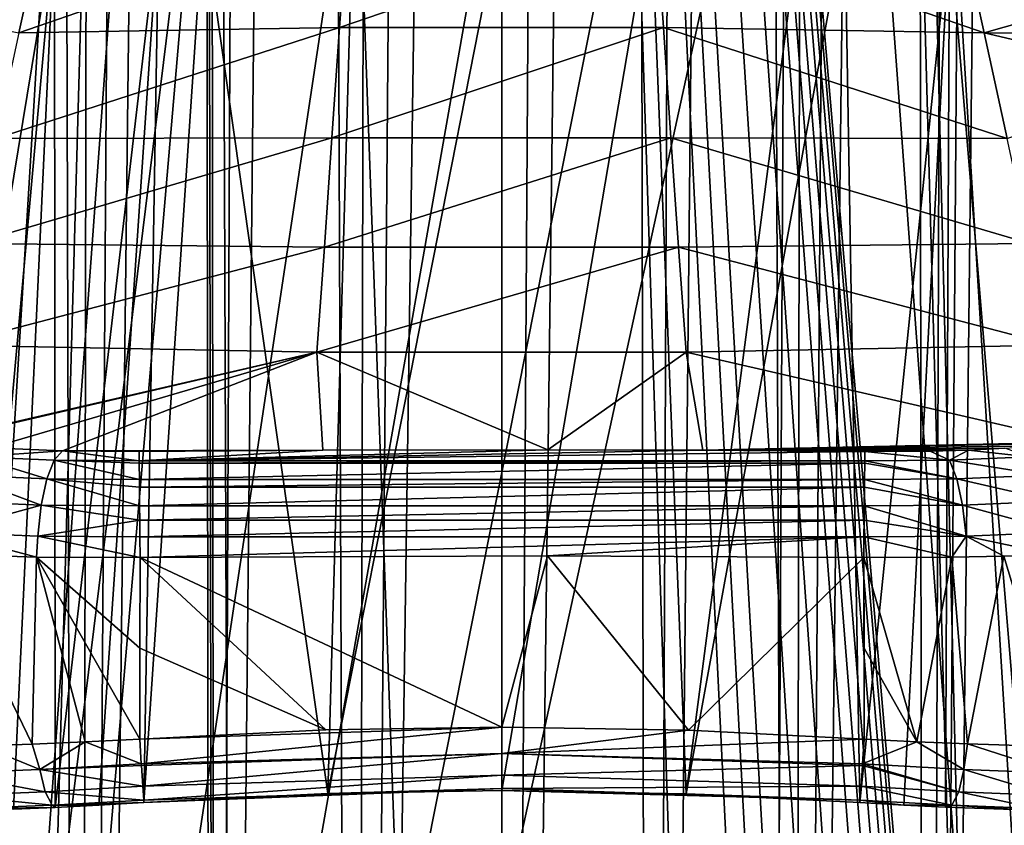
# Model space of a CAD drawing. Header units: metres. Extents: x -90 to 90, y -173 to 74.
# Tile 121 of 256: x -7 to 8, y -90 to -78. Entities that reach past the tile are written whole.
import ezdxf

# ---------------------------------------------------------------- set-up
doc = ezdxf.new("R2010")
doc.units = ezdxf.units.M
doc.layers.add('solid_509418', color=7, linetype='CONTINUOUS')
doc.layers.add('solid_509418_01', color=7, linetype='CONTINUOUS')

msp = doc.modelspace()

# ---------------------------------------------------------------- linework, layer by layer
at = {"layer": 'solid_509418'}
for points in [[(-2.238867, -140.357422, -59.118664), (-0.970383, 14.456515, -59.144115), (0, 14.5, -59.150002)], [(-2.238867, -140.357422, -59.118664), (-1.915293, 14.333368, -59.127071), (-0.970383, 14.456515, -59.144115)], [(-2.238867, -140.357422, -59.118664), (-2.835541, 14.129977, -59.099731), (-1.915293, 14.333368, -59.127071)], [(-4.40722, -140.967468, -59.028511), (-3.725936, 13.849779, -59.063187), (-2.835541, 14.129977, -59.099731)], [(-2.238867, -140.357422, -59.118664), (-4.40722, -140.967468, -59.028511), (-2.835541, 14.129977, -59.099731)], [(-4.40722, -140.967468, -59.028511), (-4.585082, 13.493517, -59.018497), (-3.725936, 13.849779, -59.063187)], [(-6.424402, -141.961182, -58.891628), (-5.397378, 13.067078, -58.96772), (-4.585082, 13.493517, -59.018497)], [(-4.40722, -140.967468, -59.028511), (-6.424402, -141.961182, -58.891628), (-4.585082, 13.493517, -59.018497)], [(-6.424402, -141.961182, -58.891628), (-6.159887, 12.572576, -58.912495), (-5.397378, 13.067078, -58.96772)], [(-6.424402, -141.961182, -58.891628), (-6.862387, 12.015907, -58.855129), (-6.159887, 12.572576, -58.912495)], [(-8.225533, -143.306961, -58.726006), (-7.499454, 11.402782, -58.797714), (-6.862387, 12.015907, -58.855129)], [(-6.424402, -141.961182, -58.891628), (-8.225533, -143.306961, -58.726006), (-6.862387, 12.015907, -58.855129)], [(-4.564163, -12.653282, -56.114788), (-8.595015, -73.846344, -55.769421), (-8.006117, -135.113159, -55.833195)], [(-4.564163, -12.653282, -56.114788), (-8.006117, -135.113159, -55.833195), (-4.333533, -135.123291, -56.128117)], [(-4.47369, -12.652706, -56.120098), (-4.564163, -12.653282, -56.114788), (-4.333533, -135.123291, -56.128117)], [(0, -12.577244, -56.25), (-4.47369, -12.652706, -56.120098), (0, -135.202576, -56.25)], [(-4.47369, -12.652706, -56.120098), (-4.007909, -135.12677, -56.145756), (0, -135.202576, -56.25)], [(-4.47369, -12.652706, -56.120098), (-4.333533, -135.123291, -56.128117), (-4.007909, -135.12677, -56.145756)], [(13.523117, -16.790075, -39.150002), (9.89099, -18.58441, -39.150002), (-15.525159, -163.074173, -39.150002)], [(-6.028381, -19.804836, -39.150002), (-9.89099, -18.58441, -39.150002), (-15.525159, -163.074173, -39.150002)], [(9.89099, -18.58441, -39.150002), (6.028381, -19.804836, -39.150002), (-15.525159, -163.074173, -39.150002)], [(-2.025468, -20.421919, -39.150002), (-6.028381, -19.804836, -39.150002), (-15.525159, -163.074173, -39.150002)], [(6.028381, -19.804836, -39.150002), (2.025468, -20.421919, -39.150002), (-15.525159, -163.074173, -39.150002)], [(-8.7082, -19.765713, -41.779816), (-7.009268, -20.298904, -41.735447), (-12.179281, -162.857254, -41.903378)], [(-7.009268, -20.298904, -41.735447), (-5.290215, -20.717361, -41.690529), (-12.179281, -162.857254, -41.903378)], [(2.025468, -20.421919, -39.150002), (-2.025468, -20.421919, -39.150002), (-15.525159, -163.074173, -39.150002)], [(-5.290215, -20.717361, -41.690529), (-3.569618, -21.021667, -41.645542), (-12.179281, -162.857254, -41.903378)], [(-3.569618, -21.021667, -41.645542), (-1.8172, -21.213736, -41.599697), (-12.179281, -162.857254, -41.903378)], [(-1.8172, -21.213736, -41.599697), (0.000091, -21.295607, -41.552128), (-12.179281, -162.857254, -41.903378)], [(0.000091, -21.295607, -41.552128), (0, -168.099869, -41.585648), (-12.179281, -162.857254, -41.903378)], [(-7.337574, -78.237572, 56.776543), (-2.465286, -78.155319, 57.785904), (-2.348109, -76.511292, 47.172165)], [(-6.987988, -76.654427, 46.244251), (-7.337574, -78.237572, 56.776543), (-2.348109, -76.511292, 47.172165)], [(-6.785295, -89.995995, 100.293022), (-6.79527, -76.655571, -1.043832), (-5.208704, -76.54142, -1.028804)], [(-6.122895, -89.962219, 100.432571), (-6.785295, -89.995995, 100.293022), (-5.208704, -76.54142, -1.028804)], [(-5.436296, -89.920311, 100.481789), (-6.122895, -89.962219, 100.432571), (-5.208704, -76.54142, -1.028804)], [(-5.436296, -89.920311, 100.481789), (-5.208704, -76.54142, -1.028804), (-4.531872, -76.501923, -1.023604)], [(-2.643668, -89.783112, 100.484001), (-5.436296, -89.920311, 100.481789), (-4.531872, -76.501923, -1.023604)], [(-2.643668, -89.783112, 100.484001), (-4.531872, -76.501923, -1.023604), (-2.264743, -76.409653, -1.011457)], [(-10.242491, -77.642265, 50.716515), (-7.337574, -78.237572, 56.776543), (-6.987988, -76.654427, 46.244251)], [(-9.002939, -90.035065, 98.965782), (-9.054219, -76.870483, -1.072126), (-6.79527, -76.655571, -1.043832)], [(-8.003295, -90.036125, 99.762764), (-9.002939, -90.035065, 98.965782), (-6.79527, -76.655571, -1.043832)], [(-7.418333, -90.021019, 100.066338), (-8.003295, -90.036125, 99.762764), (-6.79527, -76.655571, -1.043832)], [(-6.785295, -89.995995, 100.293022), (-7.418333, -90.021019, 100.066338), (-6.79527, -76.655571, -1.043832)], [(-7.684758, -79.842796, 67.305801), (-2.581253, -79.831192, 68.395172), (-2.465286, -78.155319, 57.785904)], [(-7.337574, -78.237572, 56.776543), (-7.684758, -79.842796, 67.305801), (-2.465286, -78.155319, 57.785904)], [(-8.031029, -81.434982, 77.836891), (-2.69679, -81.489517, 79.006905), (-2.581253, -79.831192, 68.395172)], [(-7.684758, -79.842796, 67.305801), (-8.031029, -81.434982, 77.836891), (-2.581253, -79.831192, 68.395172)], [(-8.031029, -81.434982, 77.836891), (-8.377893, -82.980194, 88.374496), (-2.69679, -81.489517, 79.006905)], [(-8.377893, -82.980194, 88.374496), (-2.812682, -83.083015, 89.627747), (-2.69679, -81.489517, 79.006905)], [(-8.377893, -82.980194, 88.374496), (-8.731828, -84.451088, 98.926666), (-2.812682, -83.083015, 89.627747)], [(-8.731828, -84.451088, 98.926666), (-8.69489, -84.45549, 98.963524), (-2.812682, -83.083015, 89.627747)], [(-8.69489, -84.45549, 98.963524), (-7.762287, -84.537048, 99.668839), (-2.812682, -83.083015, 89.627747)], [(-7.762287, -84.537048, 99.668839), (-6.6746, -84.583061, 100.11219), (-2.812682, -83.083015, 89.627747)], [(-6.6746, -84.583061, 100.11219), (-2.719924, -84.571526, 100.262093), (-2.812682, -83.083015, 89.627747)], [(-7.999958, -84.674973, 100.086021), (-6.6746, -84.583061, 100.11219), (-7.762287, -84.537048, 99.668839)], [(-7.999958, -84.674973, 100.086021), (-6.797449, -84.725304, 100.575264), (-6.6746, -84.583061, 100.11219)], [(-6.797449, -84.725304, 100.575264), (-5.50829, -84.734055, 100.741211), (-6.6746, -84.583061, 100.11219)], [(-6.6746, -84.583061, 100.11219), (-5.50979, -84.591057, 100.262146), (-2.719924, -84.571526, 100.262093)], [(-5.50829, -84.734055, 100.741211), (-5.50979, -84.591057, 100.262146), (-6.6746, -84.583061, 100.11219)], [(-5.50829, -84.734055, 100.741211), (-2.719924, -84.571526, 100.262093), (-5.50979, -84.591057, 100.262146)], [(-5.50829, -84.734055, 100.741211), (0.694214, -84.565643, 100.262123), (-2.719924, -84.571526, 100.262093)], [(-8.218523, -84.95417, 100.43856), (-6.909034, -85.008797, 100.972046), (-7.999958, -84.674973, 100.086021)], [(-6.909034, -85.008797, 100.972046), (-6.797449, -84.725304, 100.575264), (-7.999958, -84.674973, 100.086021)], [(-6.909034, -85.008797, 100.972046), (-5.505523, -85.018349, 101.153061), (-6.797449, -84.725304, 100.575264)], [(-6.797449, -84.725304, 100.575264), (-5.505523, -85.018349, 101.153061), (-5.50793, -84.770271, 100.812164)], [(-6.797449, -84.725304, 100.575264), (-5.50793, -84.770271, 100.812164), (-5.50829, -84.734055, 100.741211)], [(-8.38979, -85.347618, 100.695198), (-6.995719, -85.405762, 101.263855), (-8.218523, -84.95417, 100.43856)], [(-6.995719, -85.405762, 101.263855), (-6.909034, -85.008797, 100.972046), (-8.218523, -84.95417, 100.43856)], [(-6.995719, -85.405762, 101.263855), (-5.501768, -85.416023, 101.456841), (-6.909034, -85.008797, 100.972046)], [(-6.909034, -85.008797, 100.972046), (-5.501768, -85.416023, 101.456841), (-5.504427, -85.133446, 101.262413)], [(-6.909034, -85.008797, 100.972046), (-5.504427, -85.133446, 101.262413), (-5.505523, -85.018349, 101.153061)], [(-8.496746, -85.816811, 100.830933), (-6.995719, -85.405762, 101.263855), (-8.38979, -85.347618, 100.695198)], [(-8.496746, -85.816811, 100.830933), (-7.048687, -85.877327, 101.422203), (-6.995719, -85.405762, 101.263855)], [(-7.048687, -85.877327, 101.422203), (-5.499748, -85.633057, 101.55397), (-6.995719, -85.405762, 101.263855)], [(-6.995719, -85.405762, 101.263855), (-5.499748, -85.633057, 101.55397), (-5.501768, -85.416023, 101.456841)], [(-7.048687, -85.877327, 101.422203), (-5.497394, -85.88813, 101.62281), (-5.499748, -85.633057, 101.55397)], [(-8.496746, -85.816811, 100.830933), (-8.535696, -86.148102, 100.84211), (-7.065814, -86.195015, 101.444855)], [(-8.496746, -85.816811, 100.830933), (-7.065814, -86.195015, 101.444855), (-7.048687, -85.877327, 101.422203)], [(-7.048687, -85.877327, 101.422203), (-7.065814, -86.195015, 101.444855), (-5.49407, -86.203697, 101.648659)], [(-7.048687, -85.877327, 101.422203), (-5.49407, -86.203697, 101.648659), (-5.497394, -85.88813, 101.62281)], [(-7.133656, -89.035027, 101.375053), (-7.065814, -86.195015, 101.444855), (-8.535696, -86.148102, 100.84211)], [(-7.898816, -89.060699, 101.103981), (-7.133656, -89.035027, 101.375053), (-8.535696, -86.148102, 100.84211)], [(-7.133656, -89.035027, 101.375053), (-6.329239, -89.000862, 101.54287), (-7.065814, -86.195015, 101.444855)], [(-5.499135, -87.580925, 101.624619), (-5.49407, -86.203697, 101.648659), (-7.065814, -86.195015, 101.444855)], [(-5.501319, -88.958168, 101.600578), (-5.499135, -87.580925, 101.624619), (-7.065814, -86.195015, 101.444855)], [(-6.329239, -89.000862, 101.54287), (-5.501319, -88.958168, 101.600578), (-7.065814, -86.195015, 101.444855)], [(-2.675263, -88.819359, 101.603004), (-5.49407, -86.203697, 101.648659), (-5.499135, -87.580925, 101.624619)], [(0, -88.776382, 101.603752), (0.692341, -86.179329, 101.649086), (-5.49407, -86.203697, 101.648659)], [(-2.675263, -88.819359, 101.603004), (0, -88.776382, 101.603752), (-5.49407, -86.203697, 101.648659)], [(-2.675263, -88.819359, 101.603004), (-5.499135, -87.580925, 101.624619), (-5.501319, -88.958168, 101.600578)], [(-5.476317, -89.333885, 101.519043), (0, -88.776382, 101.603752), (-5.501319, -88.958168, 101.600578)], [(-5.476317, -89.333885, 101.519043), (-5.501319, -88.958168, 101.600578), (-6.329239, -89.000862, 101.54287)], [(-8.452385, -89.478516, 100.722809), (-7.015211, -89.423035, 101.315918), (-7.898816, -89.060699, 101.103981)], [(-7.015211, -89.423035, 101.315918), (-7.133656, -89.035027, 101.375053), (-7.898816, -89.060699, 101.103981)], [(-7.015211, -89.423035, 101.315918), (-6.329239, -89.000862, 101.54287), (-7.133656, -89.035027, 101.375053)], [(-7.015211, -89.423035, 101.315918), (-5.476317, -89.333885, 101.519043), (-6.329239, -89.000862, 101.54287)], [(-7.015211, -89.423035, 101.315918), (-5.474555, -89.360306, 101.507103), (-5.476317, -89.333885, 101.519043)], [(-7.015211, -89.423035, 101.315918), (-5.453345, -89.67672, 101.271309), (-5.474555, -89.360306, 101.507103)], [(-6.93518, -89.762161, 101.075035), (-7.015211, -89.423035, 101.315918), (-8.452385, -89.478516, 100.722809)], [(-8.318809, -89.814415, 100.501976), (-6.93518, -89.762161, 101.075035), (-8.452385, -89.478516, 100.722809)], [(-6.93518, -89.762161, 101.075035), (-5.453345, -89.67672, 101.271309), (-7.015211, -89.423035, 101.315918)], [(-6.93518, -89.762161, 101.075035), (-5.439141, -89.884842, 100.902634), (-5.453345, -89.67672, 101.271309)], [(0, -89.707718, 100.897148), (-5.436296, -89.920311, 100.481789), (-2.643668, -89.783112, 100.484001)], [(-6.830635, -89.964455, 100.717842), (-6.93518, -89.762161, 101.075035), (-8.318809, -89.814415, 100.501976)], [(-8.12945, -90.011734, 100.17849), (-6.830635, -89.964455, 100.717842), (-8.318809, -89.814415, 100.501976)], [(-6.830635, -89.964455, 100.717842), (-5.439141, -89.884842, 100.902634), (-6.93518, -89.762161, 101.075035)], [(-8.12945, -90.011734, 100.17849), (-6.785295, -89.995995, 100.293022), (-6.830635, -89.964455, 100.717842)], [(-8.12945, -90.011734, 100.17849), (-7.418333, -90.021019, 100.066338), (-6.785295, -89.995995, 100.293022)], [(-6.830635, -89.964455, 100.717842), (-5.436296, -89.920311, 100.481789), (-5.439141, -89.884842, 100.902634)], [(-6.830635, -89.964455, 100.717842), (-6.122895, -89.962219, 100.432571), (-5.436296, -89.920311, 100.481789)], [(-6.830635, -89.964455, 100.717842), (-6.785295, -89.995995, 100.293022), (-6.122895, -89.962219, 100.432571)]]:
    msp.add_3dface(points, dxfattribs=at)
at = {"layer": 'solid_509418_01'}
for points in [[(-2.238867, -140.357422, -59.118664), (0, 14.5, -59.150002), (0, -140.152451, -59.150002)], [(0, 14.5, -59.150002), (0.984989, 14.455769, -59.143936), (0, -140.152451, -59.150002)], [(0.984989, 14.455769, -59.143936), (1.950131, 14.326959, -59.126228), (0, -140.152451, -59.150002)], [(1.950131, 14.326959, -59.126228), (2.237857, -140.357239, -59.118694), (0, -140.152451, -59.150002)], [(1.950131, 14.326959, -59.126228), (2.898601, 14.112383, -59.097469), (2.237857, -140.357239, -59.118694)], [(2.898601, 14.112383, -59.097469), (3.809277, 13.819246, -59.059258), (2.237857, -140.357239, -59.118694)], [(3.809277, 13.819246, -59.059258), (4.406179, -140.967072, -59.028568), (2.237857, -140.357239, -59.118694)], [(3.809277, 13.819246, -59.059258), (4.67843, 13.448991, -59.013084), (4.406179, -140.967072, -59.028568)], [(4.67843, 13.448991, -59.013084), (5.491378, 13.011854, -58.961308), (4.406179, -140.967072, -59.028568)], [(5.491378, 13.011854, -58.961308), (6.247511, 12.508957, -58.905682), (4.406179, -140.967072, -59.028568)], [(6.247511, 12.508957, -58.905682), (6.424395, -141.961182, -58.891628), (4.406179, -140.967072, -59.028568)], [(6.247511, 12.508957, -58.905682), (6.943729, 11.944102, -58.848083), (6.424395, -141.961182, -58.891628)], [(6.943729, 11.944102, -58.848083), (7.573709, 11.322844, -58.790688), (6.424395, -141.961182, -58.891628)], [(7.573709, 11.322844, -58.790688), (8.131885, 10.649556, -58.73563), (6.424395, -141.961182, -58.891628)], [(8.131885, 10.649556, -58.73563), (8.225533, -143.306961, -58.726006), (6.424395, -141.961182, -58.891628)], [(0, -12.577244, -56.25), (0, -135.202576, -56.25), (3.98191, -135.127014, -56.147106)], [(4.611325, -12.653381, -56.111977), (0, -12.577244, -56.25), (3.98191, -135.127014, -56.147106)], [(4.611325, -12.653381, -56.111977), (3.98191, -135.127014, -56.147106), (8.006117, -135.113159, -55.833195)], [(5.008323, -12.655457, -56.087162), (4.611325, -12.653381, -56.111977), (8.006117, -135.113159, -55.833195)], [(5.008323, -12.655457, -56.087162), (8.006117, -135.113159, -55.833195), (8.59501, -73.846878, -55.769421)], [(-15.525159, -163.074173, -39.150002), (15.525159, -163.074173, -39.150002), (16.821955, -14.476129, -39.150002)], [(13.523117, -16.790075, -39.150002), (-15.525159, -163.074173, -39.150002), (16.821955, -14.476129, -39.150002)], [(12.179281, -162.857254, -41.903378), (6.888488, -20.332199, -41.732292), (8.512316, -19.837816, -41.7747)], [(12.179281, -162.857254, -41.903378), (5.205371, -20.734804, -41.688309), (6.888488, -20.332199, -41.732292)], [(12.179281, -162.857254, -41.903378), (3.49068, -21.031988, -41.643478), (5.205371, -20.734804, -41.688309)], [(12.179281, -162.857254, -41.903378), (1.756983, -21.218319, -41.598122), (3.49068, -21.031988, -41.643478)], [(12.179281, -162.857254, -41.903378), (0.000091, -21.295607, -41.552128), (1.756983, -21.218319, -41.598122)], [(7.212977, -167.910995, -41.774483), (0, -168.099869, -41.585648), (0.000091, -21.295607, -41.552128)], [(7.818712, -167.850739, -41.790329), (7.212977, -167.910995, -41.774483), (0.000091, -21.295607, -41.552128)], [(8.381098, -167.741013, -41.805031), (7.818712, -167.850739, -41.790329), (0.000091, -21.295607, -41.552128)], [(9.368503, -167.372314, -41.830803), (8.381098, -167.741013, -41.805031), (0.000091, -21.295607, -41.552128)], [(10.243855, -166.814285, -41.8536), (9.368503, -167.372314, -41.830803), (0.000091, -21.295607, -41.552128)], [(11.019073, -166.047302, -41.873722), (10.243855, -166.814285, -41.8536), (0.000091, -21.295607, -41.552128)], [(11.358843, -165.586319, -41.882515), (11.019073, -166.047302, -41.873722), (0.000091, -21.295607, -41.552128)], [(11.639354, -165.09729, -41.889748), (11.358843, -165.586319, -41.882515), (0.000091, -21.295607, -41.552128)], [(11.865829, -164.575912, -41.895561), (11.639354, -165.09729, -41.889748), (0.000091, -21.295607, -41.552128)], [(12.031402, -164.028702, -41.899773), (11.865829, -164.575912, -41.895561), (0.000091, -21.295607, -41.552128)], [(12.135519, -163.456146, -41.902367), (12.031402, -164.028702, -41.899773), (0.000091, -21.295607, -41.552128)], [(12.179281, -162.857254, -41.903378), (12.135519, -163.456146, -41.902367), (0.000091, -21.295607, -41.552128)], [(-2.643668, -89.783112, 100.484001), (-2.264743, -76.409653, -1.011457), (0, -76.378944, -1.007414)], [(0, -89.740639, 100.48468), (-2.643668, -89.783112, 100.484001), (0, -76.378944, -1.007414)], [(2.264733, -76.409653, -1.011456), (0, -89.740639, 100.48468), (0, -76.378944, -1.007414)], [(-2.465286, -78.155319, 57.785904), (2.450564, -78.155029, 57.786308), (2.33409, -76.510963, 47.172771)], [(-2.348109, -76.511292, 47.172165), (-2.465286, -78.155319, 57.785904), (2.33409, -76.510963, 47.172771)], [(2.264733, -76.409653, -1.011456), (2.797055, -89.788185, 100.483917), (0, -89.740639, 100.48468)], [(2.264733, -76.409653, -1.011456), (4.531852, -76.501923, -1.023604), (2.797055, -89.788185, 100.483917)], [(7.32307, -78.236923, 56.779354), (2.33409, -76.510963, 47.172771), (2.450564, -78.155029, 57.786308)], [(7.32307, -78.236923, 56.779354), (6.97419, -76.65358, 46.247124), (2.33409, -76.510963, 47.172771)], [(4.531852, -76.501923, -1.023604), (5.208704, -76.54142, -1.028804), (2.797055, -89.788185, 100.483917)], [(5.208704, -76.54142, -1.028804), (5.436296, -89.920311, 100.481789), (2.797055, -89.788185, 100.483917)], [(5.208704, -76.54142, -1.028804), (6.795239, -76.655571, -1.043832), (5.436296, -89.920311, 100.481789)], [(6.795239, -76.655571, -1.043832), (6.099993, -89.960876, 100.435371), (5.436296, -89.920311, 100.481789)], [(6.795239, -76.655571, -1.043832), (6.73408, -89.993729, 100.307877), (6.099993, -89.960876, 100.435371)], [(6.795239, -76.655571, -1.043832), (7.911412, -90.03437, 99.817261), (6.73408, -89.993729, 100.307877)], [(6.795239, -76.655571, -1.043832), (9.054178, -76.870476, -1.072125), (7.911412, -90.03437, 99.817261)], [(10.252373, -77.398529, 48.956047), (6.97419, -76.65358, 46.247124), (7.32307, -78.236923, 56.779354)], [(10.215762, -78.247482, 55.048172), (10.252373, -77.398529, 48.956047), (7.32307, -78.236923, 56.779354)], [(-2.581253, -79.831192, 68.395172), (2.565835, -79.830963, 68.39537), (2.450564, -78.155029, 57.786308)], [(-2.465286, -78.155319, 57.785904), (-2.581253, -79.831192, 68.395172), (2.450564, -78.155029, 57.786308)], [(7.669548, -79.842392, 67.308548), (2.450564, -78.155029, 57.786308), (2.565835, -79.830963, 68.39537)], [(7.669548, -79.842392, 67.308548), (7.32307, -78.236923, 56.779354), (2.450564, -78.155029, 57.786308)], [(10.186349, -78.910278, 59.732101), (7.32307, -78.236923, 56.779354), (7.669548, -79.842392, 67.308548)], [(10.186349, -78.910278, 59.732101), (10.215762, -78.247482, 55.048172), (7.32307, -78.236923, 56.779354)], [(-2.69679, -81.489517, 79.006905), (2.680678, -81.489342, 79.006905), (2.565835, -79.830963, 68.39537)], [(-2.581253, -79.831192, 68.395172), (-2.69679, -81.489517, 79.006905), (2.565835, -79.830963, 68.39537)], [(8.015112, -81.434814, 77.839561), (2.565835, -79.830963, 68.39537), (2.680678, -81.489342, 79.006905)], [(8.015112, -81.434814, 77.839561), (7.669548, -79.842392, 67.308548), (2.565835, -79.830963, 68.39537)], [(8.36127, -82.980202, 88.377106), (8.015112, -81.434814, 77.839561), (2.680678, -81.489342, 79.006905)], [(-2.812682, -83.083015, 89.627747), (2.795874, -83.08287, 89.627548), (2.680678, -81.489342, 79.006905)], [(-2.69679, -81.489517, 79.006905), (-2.812682, -83.083015, 89.627747), (2.680678, -81.489342, 79.006905)], [(8.36127, -82.980202, 88.377106), (2.680678, -81.489342, 79.006905), (2.795874, -83.08287, 89.627548)], [(-2.812682, -83.083015, 89.627747), (0.694214, -84.565643, 100.262123), (2.795874, -83.08287, 89.627548)], [(-2.812682, -83.083015, 89.627747), (-2.719924, -84.571526, 100.262093), (0.694214, -84.565643, 100.262123)], [(0.694214, -84.565643, 100.262123), (3.052295, -84.573151, 100.262093), (2.795874, -83.08287, 89.627548)], [(8.722314, -84.452232, 98.936241), (8.36127, -82.980202, 88.377106), (2.795874, -83.08287, 89.627548)], [(8.722314, -84.452232, 98.936241), (2.795874, -83.08287, 89.627548), (3.052295, -84.573151, 100.262093)], [(8.618487, -84.464249, 99.037094), (8.722314, -84.452232, 98.936241), (3.052295, -84.573151, 100.262093)], [(8.152542, -84.508904, 99.419456), (8.618487, -84.464249, 99.037094), (3.052295, -84.573151, 100.262093)], [(-5.50829, -84.734055, 100.741211), (3.052295, -84.573151, 100.262093), (0.694214, -84.565643, 100.262123)], [(-5.50829, -84.734055, 100.741211), (5.509785, -84.591057, 100.262146), (3.052295, -84.573151, 100.262093)], [(-5.50829, -84.734055, 100.741211), (5.507952, -84.734047, 100.741211), (5.509785, -84.591057, 100.262146)], [(7.637199, -84.544601, 99.737419), (8.152542, -84.508904, 99.419456), (3.052295, -84.573151, 100.262093)], [(7.083946, -84.570641, 99.98362), (7.637199, -84.544601, 99.737419), (3.052295, -84.573151, 100.262093)], [(6.499672, -84.586754, 100.154434), (7.083946, -84.570641, 99.98362), (3.052295, -84.573151, 100.262093)], [(5.509785, -84.591057, 100.262146), (6.499672, -84.586754, 100.154434), (3.052295, -84.573151, 100.262093)], [(5.507952, -84.734047, 100.741211), (6.797143, -84.725311, 100.575348), (5.509785, -84.591057, 100.262146)], [(6.797143, -84.725311, 100.575348), (6.499672, -84.586754, 100.154434), (5.509785, -84.591057, 100.262146)], [(6.797143, -84.725311, 100.575348), (7.083946, -84.570641, 99.98362), (6.499672, -84.586754, 100.154434)], [(6.797143, -84.725311, 100.575348), (7.999739, -84.674988, 100.086151), (7.083946, -84.570641, 99.98362)], [(7.999739, -84.674988, 100.086151), (7.637199, -84.544601, 99.737419), (7.083946, -84.570641, 99.98362)], [(-5.50829, -84.734055, 100.741211), (-5.50793, -84.770271, 100.812164), (5.507952, -84.734047, 100.741211)], [(-5.50793, -84.770271, 100.812164), (5.507545, -84.770264, 100.812164), (5.507952, -84.734047, 100.741211)], [(-5.50793, -84.770271, 100.812164), (-5.505523, -85.018349, 101.153061), (5.507545, -84.770264, 100.812164)], [(-5.505523, -85.018349, 101.153061), (5.504924, -85.018341, 101.153053), (5.507545, -84.770264, 100.812164)], [(5.507545, -84.770264, 100.812164), (5.504924, -85.018341, 101.153053), (6.908519, -85.008804, 100.972176)], [(5.507545, -84.770264, 100.812164), (6.908519, -85.008804, 100.972176), (5.507952, -84.734047, 100.741211)], [(6.908519, -85.008804, 100.972176), (6.797143, -84.725311, 100.575348), (5.507952, -84.734047, 100.741211)], [(8.218155, -84.954193, 100.438774), (7.999739, -84.674988, 100.086151), (6.797143, -84.725311, 100.575348)], [(6.908519, -85.008804, 100.972176), (8.218155, -84.954193, 100.438774), (6.797143, -84.725311, 100.575348)], [(-5.505523, -85.018349, 101.153061), (-5.504427, -85.133446, 101.262413), (5.504924, -85.018341, 101.153053)], [(-5.504427, -85.133446, 101.262413), (5.503766, -85.133438, 101.262413), (5.504924, -85.018341, 101.153053)], [(5.503766, -85.133438, 101.262413), (6.99505, -85.405777, 101.26403), (5.504924, -85.018341, 101.153053)], [(6.99505, -85.405777, 101.26403), (6.908519, -85.008804, 100.972176), (5.504924, -85.018341, 101.153053)], [(8.389311, -85.347649, 100.695473), (8.218155, -84.954193, 100.438774), (6.908519, -85.008804, 100.972176)], [(6.99505, -85.405777, 101.26403), (8.389311, -85.347649, 100.695473), (6.908519, -85.008804, 100.972176)], [(-5.504427, -85.133446, 101.262413), (-5.501768, -85.416023, 101.456841), (5.503766, -85.133438, 101.262413)], [(-5.501768, -85.416023, 101.456841), (5.50101, -85.416016, 101.456841), (5.503766, -85.133438, 101.262413)], [(5.503766, -85.133438, 101.262413), (5.50101, -85.416016, 101.456841), (6.99505, -85.405777, 101.26403)], [(8.49644, -85.816826, 100.831108), (8.389311, -85.347649, 100.695473), (6.99505, -85.405777, 101.26403)], [(-5.501768, -85.416023, 101.456841), (-5.499748, -85.633057, 101.55397), (5.50101, -85.416016, 101.456841)], [(-5.499748, -85.633057, 101.55397), (5.498955, -85.633049, 101.553963), (5.50101, -85.416016, 101.456841)], [(5.498955, -85.633049, 101.553963), (7.048259, -85.877335, 101.422318), (5.50101, -85.416016, 101.456841)], [(7.048259, -85.877335, 101.422318), (6.99505, -85.405777, 101.26403), (5.50101, -85.416016, 101.456841)], [(7.048259, -85.877335, 101.422318), (8.49644, -85.816826, 100.831108), (6.99505, -85.405777, 101.26403)], [(-5.499748, -85.633057, 101.55397), (-5.497394, -85.88813, 101.62281), (5.498955, -85.633049, 101.553963)], [(-5.497394, -85.88813, 101.62281), (5.496593, -85.888123, 101.62281), (5.498955, -85.633049, 101.553963)], [(5.498955, -85.633049, 101.553963), (5.496593, -85.888123, 101.62281), (7.048259, -85.877335, 101.422318)], [(7.048259, -85.877335, 101.422318), (8.366631, -86.155777, 100.935356), (8.49644, -85.816826, 100.831108)], [(-5.497394, -85.88813, 101.62281), (-5.49407, -86.203697, 101.648659), (5.496593, -85.888123, 101.62281)], [(5.496593, -85.888123, 101.62281), (-5.49407, -86.203697, 101.648659), (0.692341, -86.179329, 101.649086)], [(5.496593, -85.888123, 101.62281), (0.692341, -86.179329, 101.649086), (5.494068, -86.203697, 101.648659)], [(5.496593, -85.888123, 101.62281), (5.494068, -86.203697, 101.648659), (6.8297, -86.198837, 101.502342)], [(5.496593, -85.888123, 101.62281), (6.8297, -86.198837, 101.502342), (7.048259, -85.877335, 101.422318)], [(7.048259, -85.877335, 101.422318), (6.8297, -86.198837, 101.502342), (7.618724, -86.182312, 101.270134)], [(7.048259, -85.877335, 101.422318), (7.618724, -86.182312, 101.270134), (8.366631, -86.155777, 100.935356)], [(0, -88.776382, 101.603752), (2.830472, -88.824486, 101.602913), (0.692341, -86.179329, 101.649086)], [(2.830472, -88.824486, 101.602913), (5.494068, -86.203697, 101.648659), (0.692341, -86.179329, 101.649086)], [(2.830472, -88.824486, 101.602913), (5.501319, -88.958168, 101.600578), (5.494068, -86.203697, 101.648659)], [(6.301931, -88.999565, 101.5466), (6.8297, -86.198837, 101.502342), (5.494068, -86.203697, 101.648659)], [(5.501319, -88.958168, 101.600578), (5.499135, -87.580925, 101.624619), (5.494068, -86.203697, 101.648659)], [(6.301931, -88.999565, 101.5466), (5.494068, -86.203697, 101.648659), (5.499135, -87.580925, 101.624619)], [(6.301931, -88.999565, 101.5466), (7.071397, -89.032585, 101.392151), (6.8297, -86.198837, 101.502342)], [(7.071397, -89.032585, 101.392151), (7.618724, -86.182312, 101.270134), (6.8297, -86.198837, 101.502342)], [(7.071397, -89.032585, 101.392151), (8.495297, -89.074684, 100.806412), (7.618724, -86.182312, 101.270134)], [(8.495297, -89.074684, 100.806412), (8.366631, -86.155777, 100.935356), (7.618724, -86.182312, 101.270134)], [(6.301931, -88.999565, 101.5466), (5.499135, -87.580925, 101.624619), (5.501319, -88.958168, 101.600578)], [(-2.675263, -88.819359, 101.603004), (-5.501319, -88.958168, 101.600578), (0, -88.776382, 101.603752)], [(-5.476317, -89.333885, 101.519043), (0, -89.179451, 101.510231), (0, -88.776382, 101.603752)], [(0, -89.179451, 101.510231), (2.830472, -88.824486, 101.602913), (0, -88.776382, 101.603752)], [(0, -89.179451, 101.510231), (5.501319, -88.958168, 101.600578), (2.830472, -88.824486, 101.602913)], [(0, -89.179451, 101.510231), (5.476448, -89.333855, 101.519058), (5.501319, -88.958168, 101.600578)], [(5.476448, -89.333855, 101.519058), (6.301931, -88.999565, 101.5466), (5.501319, -88.958168, 101.600578)], [(5.476448, -89.333855, 101.519058), (7.015114, -89.422989, 101.315964), (6.301931, -88.999565, 101.5466)], [(7.015114, -89.422989, 101.315964), (7.071397, -89.032585, 101.392151), (6.301931, -88.999565, 101.5466)], [(7.015114, -89.422989, 101.315964), (8.452101, -89.47847, 100.723), (7.071397, -89.032585, 101.392151)], [(8.452101, -89.47847, 100.723), (8.495297, -89.074684, 100.806412), (7.071397, -89.032585, 101.392151)], [(-5.476317, -89.333885, 101.519043), (-5.474555, -89.360306, 101.507103), (0, -89.179451, 101.510231)], [(-5.474555, -89.360306, 101.507103), (-5.453345, -89.67672, 101.271309), (0, -89.179451, 101.510231)], [(-5.453345, -89.67672, 101.271309), (0, -89.509094, 101.260139), (0, -89.179451, 101.510231)], [(0, -89.179451, 101.510231), (5.474684, -89.360306, 101.507103), (5.476448, -89.333855, 101.519058)], [(0, -89.179451, 101.510231), (0, -89.509094, 101.260139), (5.474684, -89.360306, 101.507103)], [(0, -89.509094, 101.260139), (5.453463, -89.676712, 101.271332), (5.474684, -89.360306, 101.507103)], [(5.474684, -89.360306, 101.507103), (5.453463, -89.676712, 101.271332), (6.935082, -89.762138, 101.075081)], [(5.474684, -89.360306, 101.507103), (6.935082, -89.762138, 101.075081), (5.476448, -89.333855, 101.519058)], [(6.935082, -89.762138, 101.075081), (7.015114, -89.422989, 101.315964), (5.476448, -89.333855, 101.519058)], [(-5.453345, -89.67672, 101.271309), (-5.439141, -89.884842, 100.902634), (0, -89.509094, 101.260139)], [(-5.439141, -89.884842, 100.902634), (0, -89.707718, 100.897148), (0, -89.509094, 101.260139)], [(0, -89.509094, 101.260139), (0, -89.707718, 100.897148), (5.453463, -89.676712, 101.271332)], [(6.935082, -89.762138, 101.075081), (8.318533, -89.814384, 100.502159), (7.015114, -89.422989, 101.315964)], [(8.318533, -89.814384, 100.502159), (8.452101, -89.47847, 100.723), (7.015114, -89.422989, 101.315964)], [(-5.439141, -89.884842, 100.902634), (-5.436296, -89.920311, 100.481789), (0, -89.707718, 100.897148)], [(0, -89.707718, 100.897148), (-2.643668, -89.783112, 100.484001), (0, -89.740639, 100.48468)], [(0, -89.707718, 100.897148), (5.439212, -89.884842, 100.902649), (5.453463, -89.676712, 101.271332)], [(0, -89.707718, 100.897148), (0, -89.740639, 100.48468), (5.439212, -89.884842, 100.902649)], [(5.453463, -89.676712, 101.271332), (5.439212, -89.884842, 100.902649), (6.83051, -89.964439, 100.717896)], [(6.83051, -89.964439, 100.717896), (6.935082, -89.762138, 101.075081), (5.453463, -89.676712, 101.271332)], [(5.439212, -89.884842, 100.902649), (0, -89.740639, 100.48468), (2.797055, -89.788185, 100.483917)], [(5.439212, -89.884842, 100.902649), (2.797055, -89.788185, 100.483917), (5.436296, -89.920311, 100.481789)], [(6.83051, -89.964439, 100.717896), (8.129165, -90.011719, 100.178673), (6.935082, -89.762138, 101.075081)], [(8.129165, -90.011719, 100.178673), (8.318533, -89.814384, 100.502159), (6.935082, -89.762138, 101.075081)], [(5.439212, -89.884842, 100.902649), (5.436296, -89.920311, 100.481789), (6.099993, -89.960876, 100.435371)], [(5.439212, -89.884842, 100.902649), (6.099993, -89.960876, 100.435371), (6.83051, -89.964439, 100.717896)], [(6.83051, -89.964439, 100.717896), (6.099993, -89.960876, 100.435371), (6.73408, -89.993729, 100.307877)], [(6.83051, -89.964439, 100.717896), (6.73408, -89.993729, 100.307877), (7.911412, -90.03437, 99.817261)], [(6.83051, -89.964439, 100.717896), (7.911412, -90.03437, 99.817261), (8.129165, -90.011719, 100.178673)]]:
    msp.add_3dface(points, dxfattribs=at)

doc.saveas('drawing.dxf')
